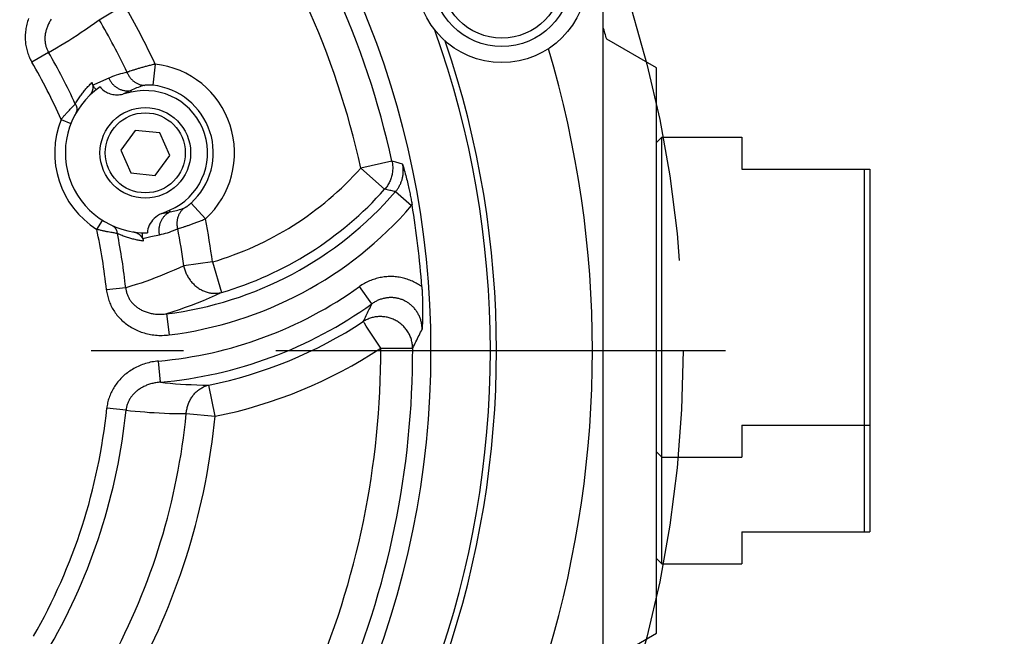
# Model space of a CAD drawing. Header units: millimetres. Extents: x 0 to 420, y 0 to 297.
# Tile 57 of 69: x 328 to 347, y 193 to 205. Entities that reach past the tile are written whole.
import ezdxf

# ---------------------------------------------------------------- set-up
doc = ezdxf.new("R2010")
doc.units = ezdxf.units.MM
doc.header["$LTSCALE"] = 23.1
doc.linetypes.add('CENTER', pattern=[0.6, 0.375, -0.075, 0.075, -0.075])
doc.layers.get('0').update_dxf_attribs({"linetype": 'CONTINUOUS'})
for name, color, linetype in [('AXIS', 7, 'CONTINUOUS'), ('COMPONENTS', 7, 'CONTINUOUS'), ('DIMENSION', 7, 'CONTINUOUS')]:
    doc.layers.add(name, color=color, linetype=linetype)
doc.styles.get("Standard").update_dxf_attribs({"font": 'arial.ttf'})
doc.styles.add('TEXTSTYLE_4', font='gdt')
doc.dimstyles.new('DIMSTYLE_13', dxfattribs={"dimtxt": 3, "dimasz": 4, "dimexe": 0.18, "dimexo": 0.0625, "dimgap": 0.09, "dimtad": 1, "dimdec": 1, "dimlfac": 5, "dimdsep": 46, "dimtxsty": 'STANDARD', "dimblk": '_FILLED', "dimblk1": '_FILLED', "dimblk2": '_FILLED', "dimcen": 0.09, "dimadec": 0, "dimazin": 0, "dimtp": 0.5, "dimtm": 0.5, "dimtfac": 1, "dimtdec": 1, "dimtofl": 0, "dimtmove": 0, "dimatfit": 3, "dimldrblk": '_FILLED', "dimfxl": 1, "dimtolj": 1, "dimarcsym": 0})
doc.dimstyles.new('DIMSTYLE_5', dxfattribs={"dimtxt": 3, "dimasz": 4, "dimexe": 0.18, "dimexo": 0.0625, "dimgap": 0.09, "dimtad": 1, "dimtih": 1, "dimtoh": 1, "dimdec": 3, "dimlfac": 5, "dimdsep": 46, "dimtxsty": 'STANDARD', "dimblk": '_FILLED', "dimblk1": '_FILLED', "dimblk2": '_FILLED', "dimcen": 0.09, "dimadec": 0, "dimazin": 0, "dimtp": 0.2, "dimtm": 0.2, "dimtfac": 1, "dimtdec": 3, "dimtofl": 0, "dimtmove": 0, "dimatfit": 3, "dimldrblk": '_FILLED', "dimfxl": 1, "dimtolj": 1, "dimarcsym": 0})

# ---------------------------------------------------------------- blocks, each defined once
blk = doc.blocks.new('_FILLED')
at = {"color": 0, "linetype": 'BYBLOCK'}
blk.add_solid([(0, 0), (-1, 0.1625), (-1, -0.1625)], dxfattribs=at)
blk = doc.blocks.new('*D3')
at = {"layer": 'DIMENSION', "color": 2, "linetype": 'CONTINUOUS'}
for p, q in [((287.147, 213.377), (270.155, 213.377)), ((299.621, 207.701), (287.147, 213.377)), ((287.147, 213.377), (287.147, 213.377))]:
    blk.add_line(p, q, dxfattribs=at)
at = {"layer": 'DIMENSION', "color": 2, "linetype": 'CONTINUOUS', "xscale": 4, "yscale": 4, "zscale": 4, "rotation": 335.5301621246}
blk.add_blockref('_FILLED', (299.621, 207.701), dxfattribs=at)
at = {"layer": 'DIMENSION', "color": 2, "linetype": 'CONTINUOUS', "insert": (284.147, 217.127), "char_height": 3, "width": 10.99257, "attachment_point": 3, "line_spacing_factor": 0.9, "style": 'TEXTSTYLE_4'}
blk.add_mtext('{\\Fgdt;n}\\Farial.ttf;215', dxfattribs=at)
blk = doc.blocks.new('*D22')
at = {"color": 2, "linetype": 'CONTINUOUS'}
for p, q in [((328.98, 241.494), (364.19, 241.494)), ((362.19, 241.494), (362.19, 209.645)), ((362.19, 177.795), (362.19, 209.645)), ((332.99, 177.795), (364.19, 177.795))]:
    blk.add_line(p, q, dxfattribs=at)
at = {"color": 2, "linetype": 'CONTINUOUS', "xscale": 4, "yscale": 4, "zscale": 4}
for p, rotation in [((362.19, 241.494), 90), ((362.19, 177.795), 270)]:
    blk.add_blockref('_FILLED', p, dxfattribs=dict(at, rotation=rotation))
at = {"color": 2, "linetype": 'CONTINUOUS', "insert": (358.44, 209.645), "char_height": 3, "width": 13.27138, "attachment_point": 2, "rotation": 90, "line_spacing_factor": 0.9}
blk.add_mtext('(318.5)', dxfattribs=at)

msp = doc.modelspace()

# ---------------------------------------------------------------- linework, layer by layer
at = {"layer": 'AXIS', "color": 7, "linetype": 'CONTINUOUS'}
for p, q in [((340.19013, 204.09505), (339.25819, 204.63311)), ((340.19013, 193.49505), (340.19013, 204.09505)), ((339.25819, 192.957), (340.19013, 193.49505))]:
    msp.add_line(p, q, dxfattribs=at)
at = {"layer": 'AXIS', "color": 2, "linetype": 'CENTER'}
msp.add_line((319.19013, 198.79505), (341.48877, 198.79505), dxfattribs=at)
msp.add_circle((319.19013, 198.79505), 21.5, dxfattribs=at)
at = {"layer": 'AXIS', "color": 7, "linetype": 'CONTINUOUS'}
msp.add_arc((319.19013, 198.79505), 20.9, 16.220385, 16.874343, dxfattribs=at)
at = {"layer": 'COMPONENTS', "color": 7, "linetype": 'CONTINUOUS'}
for p, q in [((339.19013, 181.97335), (339.19013, 215.61676)), ((330.34018, 203.64083), (330.18214, 203.60435)), ((330.41494, 202.92521), (330.14346, 202.55154)), ((330.87429, 202.87693), (330.41494, 202.92521)), ((331.06216, 202.45498), (330.87429, 202.87693)), ((340.19013, 202.69505), (340.29013, 202.79505)), ((340.29013, 202.79505), (341.79013, 202.79505)), ((340.29013, 194.79505), (340.29013, 202.79505)), ((341.79013, 202.79505), (341.79013, 202.19505)), ((330.14346, 202.55154), (330.33132, 202.12959)), ((330.79067, 202.08131), (331.06216, 202.45498)), ((330.33132, 202.12959), (330.79067, 202.08131)), ((341.79013, 202.19505), (344.19013, 202.19505)), ((344.09013, 195.39505), (344.09013, 202.19505)), ((344.19013, 202.19505), (344.19013, 195.39505)), ((330.90968, 201.36519), (331.05898, 201.42857)), ((341.79013, 197.39505), (344.19013, 197.39505)), ((341.79013, 197.39505), (341.79013, 196.79505)), ((340.19013, 196.89505), (340.29013, 196.79505)), ((340.29013, 196.79505), (341.79013, 196.79505)), ((341.79013, 195.39505), (344.19013, 195.39505)), ((341.79013, 195.39505), (341.79013, 194.79505)), ((340.19013, 194.89505), (340.29013, 194.79505)), ((340.29013, 194.79505), (341.79013, 194.79505))]:
    msp.add_line(p, q, dxfattribs=at)
at = {"layer": 'COMPONENTS', "color": 9, "linetype": 'CONTINUOUS'}
for p, q in [((329.73779, 204.99991), (330.20649, 205.27563)), ((328.78736, 204.38737), (328.47413, 204.20485)), ((330.78754, 204.16705), (330.74356, 203.771)), ((329.91627, 203.90339), (329.64864, 203.78502)), ((330.3135, 204.03178), (330.29351, 204.02484)), ((330.33539, 204.03919), (330.3135, 204.03178)), ((329.64864, 203.78502), (329.62269, 203.77354)), ((330.33321, 203.67101), (330.18214, 203.60435)), ((330.33321, 203.67101), (330.34018, 203.64083)), ((329.21069, 203.33867), (329.22573, 203.35424)), ((329.22573, 203.35424), (329.23981, 203.36866)), ((329.23981, 203.36866), (329.25285, 203.38192)), ((329.25285, 203.38192), (329.26481, 203.39399)), ((329.26481, 203.39399), (329.28971, 203.41883)), ((329.14202, 203.26566), (329.16033, 203.28546)), ((329.16033, 203.28546), (329.17792, 203.30425)), ((329.17792, 203.30425), (329.19473, 203.322)), ((329.19473, 203.322), (329.21069, 203.33867)), ((329.02232, 203.12941), (329.20826, 203.05575)), ((335.22957, 202.34675), (334.64599, 202.21752)), ((335.30004, 202.32729), (335.22957, 202.34675)), ((335.36558, 202.30932), (335.30004, 202.32729)), ((335.42839, 202.29221), (335.36558, 202.30932)), ((334.64599, 202.21752), (335.09211, 201.81973)), ((335.29618, 201.77538), (335.27502, 201.77995)), ((335.29618, 201.77538), (335.59758, 201.51473)), ((331.73021, 201.26581), (331.46184, 201.56037)), ((335.59758, 201.51473), (335.60707, 201.52587)), ((330.90968, 201.36519), (331.07109, 201.40006)), ((331.07109, 201.40006), (331.05898, 201.42857)), ((329.69221, 201.0677), (329.79934, 201.23659)), ((329.93305, 201.01543), (329.90838, 201.0201)), ((329.95643, 201.01113), (329.93305, 201.01543)), ((329.97845, 201.00721), (329.95643, 201.01113)), ((329.99904, 201.00364), (329.97845, 201.00721)), ((330.01816, 201.00041), (329.99904, 201.00364)), ((330.03572, 200.99751), (330.01816, 201.00041)), ((330.05905, 200.99378), (330.03572, 200.99751)), ((330.07865, 200.99073), (330.05905, 200.99378)), ((330.70915, 200.93231), (330.87037, 200.96699)), ((331.26719, 201.09661), (331.28925, 201.10348)), ((331.28925, 201.10348), (331.31305, 201.11107)), ((330.55596, 200.89935), (330.70915, 200.93231)), ((331.86278, 200.45701), (331.32361, 200.3863)), ((331.86278, 200.45701), (332.03107, 199.88347)), ((330.23507, 199.97409), (329.87459, 199.93561)), ((334.85046, 199.67029), (334.6186, 199.99436)), ((331.0009, 199.4848), (331.04941, 199.08929)), ((334.72189, 199.29425), (334.71754, 199.30088)), ((334.74705, 199.25598), (334.72189, 199.29425)), ((334.90916, 199.00959), (334.74705, 199.25598)), ((334.93502, 198.97029), (334.90916, 199.00959)), ((335.02032, 198.84063), (334.93502, 198.97029)), ((335.02032, 198.84063), (335.61803, 198.84235)), ((330.88534, 198.20187), (330.85019, 198.59879)), ((331.91174, 197.5627), (331.79407, 198.14872)), ((330.24153, 197.67822), (329.88085, 197.71467)), ((331.37049, 197.61513), (331.91174, 197.5627))]:
    msp.add_line(p, q, dxfattribs=at)
for points in [[(328.41331, 205.02311), (328.40377, 204.99608), (328.39501, 204.96899), (328.38703, 204.94185), (328.37983, 204.91464), (328.37341, 204.88743), (328.36776, 204.86022), (328.36288, 204.83301), (328.35877, 204.80585), (328.35542, 204.77875), (328.35283, 204.75172), (328.35099, 204.7248), (328.34989, 204.698), (328.34954, 204.67133), (328.34991, 204.6448), (328.35101, 204.61844), (328.35283, 204.59222), (328.35535, 204.56618), (328.35859, 204.5403), (328.36253, 204.51458), (328.36717, 204.48907), (328.37251, 204.46375), (328.37854, 204.43863), (328.38524, 204.41379), (328.39261, 204.38921), (328.40066, 204.36491), (328.40933, 204.34094), (328.41864, 204.31731), (328.42858, 204.29402), (328.43911, 204.27112), (328.4502, 204.24864), (328.46188, 204.22655), (328.47413, 204.20485)], [(328.83663, 205.00777), (328.826, 204.99133), (328.81586, 204.97477), (328.80622, 204.9581), (328.79709, 204.94135), (328.78847, 204.92451), (328.78036, 204.90762), (328.77276, 204.89067), (328.76566, 204.87369), (328.75909, 204.85668), (328.75302, 204.83966), (328.74746, 204.82265), (328.74241, 204.80564), (328.73787, 204.78866), (328.73383, 204.77171), (328.7303, 204.75481), (328.72726, 204.73797), (328.72473, 204.72121), (328.72269, 204.70453), (328.72115, 204.68795), (328.72009, 204.67148), (328.71952, 204.65511), (328.71943, 204.63887), (328.71981, 204.62275), (328.72066, 204.60675), (328.72198, 204.59087), (328.72377, 204.57512), (328.72603, 204.55952), (328.72874, 204.54405), (328.73192, 204.52874), (328.73555, 204.51361), (328.73962, 204.49867), (328.74414, 204.48392), (328.74909, 204.46939), (328.75446, 204.45509), (328.76025, 204.44103), (328.76644, 204.42722), (328.77303, 204.41367), (328.78001, 204.40038), (328.78736, 204.38737)], [(328.78736, 204.38737), (328.86349, 204.43053), (328.93963, 204.47465), (329.01578, 204.51975), (329.09154, 204.56558), (329.16728, 204.61243), (329.24418, 204.6611), (329.32238, 204.71165), (329.40173, 204.76407), (329.48289, 204.81902), (329.56608, 204.87672), (329.65106, 204.93701), (329.73779, 204.99991)], [(330.78754, 204.16705), (330.76863, 204.1625), (330.74978, 204.15789), (330.73101, 204.15323), (330.71233, 204.14854), (330.69376, 204.14381), (330.67533, 204.13905), (330.65703, 204.13426), (330.6389, 204.12946), (330.62096, 204.12465), (330.60321, 204.11982), (330.58568, 204.115), (330.56839, 204.11019), (330.55135, 204.10539), (330.53457, 204.10062), (330.51808, 204.09586), (330.50188, 204.09114), (330.48599, 204.08646), (330.47043, 204.08182), (330.4552, 204.07723), (330.44032, 204.0727), (330.4258, 204.06823), (330.41166, 204.06383), (330.3979, 204.0595), (330.38455, 204.05526), (330.37161, 204.0511), (330.3591, 204.04703), (330.33539, 204.03919)], [(330.25951, 204.01253), (330.21743, 204.00339), (330.17634, 203.99345), (330.13627, 203.98272), (330.09721, 203.97117), (330.05914, 203.95886), (330.02202, 203.9459), (329.98583, 203.93235), (329.95058, 203.91818), (329.91627, 203.90339)], [(329.91627, 203.90339), (329.92281, 203.89006), (329.9298, 203.87696), (329.93721, 203.86411), (329.94505, 203.85153), (329.9533, 203.83924), (329.96195, 203.82725), (329.97099, 203.81558), (329.98041, 203.80425), (329.99019, 203.79327), (330.00032, 203.78265), (330.01078, 203.77242), (330.02156, 203.76258), (330.03265, 203.75315), (330.04404, 203.74415), (330.05569, 203.73558), (330.06761, 203.72745), (330.07977, 203.71978), (330.09215, 203.71258), (330.10474, 203.70586), (330.11753, 203.69963), (330.13048, 203.69389), (330.1436, 203.68865), (330.15685, 203.68393), (330.17022, 203.67973), (330.1837, 203.67604), (330.19725, 203.67289), (330.21087, 203.67027), (330.22453, 203.66818), (330.23822, 203.66664), (330.25192, 203.66563), (330.26561, 203.66517), (330.27926, 203.66526), (330.29287, 203.66588), (330.30641, 203.66705), (330.31986, 203.66876), (330.33321, 203.67101)], [(330.29351, 204.02484), (330.28425, 204.02156), (330.2755, 204.01842), (330.26725, 204.0154), (330.25951, 204.01253)], [(330.25952, 204.01253), (330.2656, 203.99864), (330.27215, 203.98499), (330.27915, 203.97161), (330.28661, 203.95851), (330.2945, 203.94571), (330.30282, 203.93324), (330.31155, 203.9211), (330.32068, 203.90933), (330.3302, 203.89793), (330.34009, 203.88691), (330.35034, 203.87631), (330.36094, 203.86613), (330.37187, 203.85639), (330.38311, 203.84709), (330.39464, 203.83827), (330.40646, 203.82992), (330.41854, 203.82206), (330.43087, 203.8147), (330.44342, 203.80785), (330.45618, 203.80153), (330.46913, 203.79574), (330.48226, 203.79048), (330.49554, 203.78578), (330.50895, 203.78163), (330.52247, 203.77803), (330.53609, 203.77501), (330.54979, 203.77255), (330.56354, 203.77067), (330.57732, 203.76936), (330.59112, 203.76864)], [(329.39714, 203.58717), (329.40974, 203.60433), (329.42249, 203.62124), (329.43535, 203.63787), (329.44834, 203.65423), (329.46143, 203.67031), (329.47457, 203.68606), (329.48769, 203.70141), (329.50084, 203.71642)], [(329.50084, 203.71642), (329.51418, 203.73127), (329.52764, 203.74593), (329.54128, 203.76044), (329.55537, 203.77503), (329.56999, 203.78981), (329.58505, 203.80468), (329.60056, 203.81964)], [(330.59112, 203.76864), (330.55909, 203.76006), (330.52792, 203.7508), (330.49761, 203.74093), (330.46817, 203.73048), (330.43959, 203.7195), (330.41181, 203.70802), (330.38482, 203.69609), (330.35862, 203.68374), (330.33321, 203.67101)], [(330.74356, 203.771), (330.73794, 203.7716), (330.73235, 203.77216), (330.7268, 203.77267), (330.72128, 203.77314), (330.7158, 203.77356), (330.71037, 203.77393), (330.70499, 203.77426), (330.69966, 203.77455), (330.6944, 203.77479), (330.68921, 203.77499), (330.68409, 203.77514), (330.67905, 203.77526), (330.67409, 203.77533), (330.66922, 203.77537), (330.66444, 203.77536), (330.65976, 203.77532), (330.65517, 203.77524), (330.65068, 203.77513), (330.6463, 203.77498), (330.64203, 203.7748), (330.63787, 203.77459), (330.63383, 203.77435), (330.62991, 203.77408), (330.62611, 203.77379), (330.62244, 203.77347), (330.61889, 203.77312), (330.61548, 203.77275), (330.6122, 203.77236), (330.60906, 203.77195), (330.60606, 203.77152), (330.6032, 203.77107), (330.60049, 203.77061), (330.59792, 203.77014), (330.59551, 203.76965), (330.59324, 203.76915), (330.59112, 203.76864)], [(329.28971, 203.41883), (329.3015, 203.43952), (329.31327, 203.45963), (329.32503, 203.47916), (329.33673, 203.49799), (329.34843, 203.51623), (329.3603, 203.53423), (329.37241, 203.55212), (329.3847, 203.56977), (329.39714, 203.58717)], [(329.28971, 203.41883), (329.29387, 203.41186), (329.29772, 203.40477), (329.30127, 203.39757), (329.3045, 203.39027), (329.30742, 203.38289), (329.31001, 203.37544), (329.31227, 203.36793), (329.3142, 203.36038), (329.31579, 203.3528), (329.31704, 203.3452), (329.31795, 203.3376), (329.31851, 203.33001), (329.31874, 203.32244), (329.31861, 203.31491), (329.31815, 203.30743), (329.31733, 203.30001), (329.31618, 203.29268), (329.31469, 203.28543), (329.31286, 203.27828), (329.31069, 203.27125), (329.30819, 203.26435), (329.30537, 203.25759), (329.30223, 203.25098), (329.29877, 203.24454)], [(329.02232, 203.12941), (329.03262, 203.14167), (329.04292, 203.15379), (329.05319, 203.16577), (329.06342, 203.17762), (329.07359, 203.18931), (329.08369, 203.20083), (329.0937, 203.21215), (329.10361, 203.22329), (329.11341, 203.23421), (329.12309, 203.24492), (329.13263, 203.2554), (329.14202, 203.26566)], [(335.22957, 202.34675), (335.23367, 202.32617), (335.23703, 202.30554), (335.23968, 202.28483), (335.24161, 202.26401), (335.24281, 202.2431), (335.24329, 202.22218), (335.24304, 202.20126), (335.24206, 202.18034), (335.24036, 202.15947), (335.23793, 202.13869), (335.23478, 202.11798), (335.23091, 202.0974), (335.22634, 202.07698), (335.22105, 202.05672), (335.21507, 202.03665), (335.20839, 202.01681), (335.20103, 201.99721), (335.19299, 201.97788), (335.18429, 201.95884), (335.17493, 201.94012), (335.16492, 201.92173), (335.15429, 201.9037), (335.14303, 201.88606), (335.13117, 201.86882), (335.11872, 201.852), (335.1057, 201.83563), (335.09211, 201.81973)], [(335.29618, 201.77538), (335.30622, 201.78724), (335.31587, 201.79926), (335.32513, 201.81143), (335.33398, 201.82368), (335.34244, 201.83604), (335.3506, 201.84863), (335.35848, 201.8615), (335.36604, 201.87458), (335.37327, 201.88784), (335.38016, 201.90129), (335.3867, 201.9149), (335.39289, 201.92867), (335.39873, 201.94259), (335.40422, 201.95665), (335.40933, 201.97083), (335.41408, 201.98511), (335.41847, 201.9995), (335.42248, 202.014), (335.42613, 202.0286), (335.42941, 202.0433), (335.43234, 202.05818), (335.4349, 202.07326), (335.43709, 202.08851), (335.4389, 202.10391), (335.44031, 202.11949), (335.44131, 202.13522), (335.4419, 202.15098), (335.44207, 202.16676), (335.44182, 202.18257), (335.44115, 202.19836), (335.44006, 202.21412), (335.43856, 202.22984), (335.43664, 202.24553), (335.4343, 202.26115), (335.43155, 202.27672), (335.42839, 202.29221)], [(335.18739, 201.79895), (335.1168, 201.81432), (335.09211, 201.81973)], [(335.27502, 201.77995), (335.20973, 201.79409), (335.18739, 201.79895)], [(331.33712, 201.47268), (331.33914, 201.47351), (331.34126, 201.47444), (331.34351, 201.47546), (331.34586, 201.47658), (331.34833, 201.47781), (331.3509, 201.47913), (331.35358, 201.48054), (331.35637, 201.48206), (331.35925, 201.48367), (331.36222, 201.48537), (331.3653, 201.48718), (331.36846, 201.48907), (331.3717, 201.49107), (331.37504, 201.49316), (331.37845, 201.49534), (331.38193, 201.49761), (331.3855, 201.49997), (331.38912, 201.50243), (331.39282, 201.50497), (331.39658, 201.50761), (331.40039, 201.51033), (331.40426, 201.51314), (331.40818, 201.51603), (331.41215, 201.519), (331.41616, 201.52206), (331.42021, 201.52519), (331.42429, 201.5284), (331.42841, 201.53169), (331.43255, 201.53505), (331.4367, 201.53848), (331.44088, 201.54198), (331.44507, 201.54554), (331.44926, 201.54916), (331.45345, 201.55284), (331.45765, 201.55657), (331.46184, 201.56037)], [(330.87037, 200.96699), (330.86782, 200.98162), (330.86577, 200.99632), (330.86422, 201.01108), (330.86317, 201.02586), (330.86262, 201.04066), (330.86257, 201.05544), (330.86303, 201.07019), (330.86398, 201.0849), (330.86544, 201.09953), (330.86739, 201.11407), (330.86984, 201.1285), (330.87278, 201.1428), (330.87621, 201.15694), (330.88013, 201.17092), (330.88452, 201.18471), (330.88938, 201.19828), (330.89471, 201.21163), (330.9005, 201.22474), (330.90674, 201.23758), (330.91341, 201.25014), (330.92053, 201.26239), (330.92806, 201.27434), (330.936, 201.28595), (330.94435, 201.29721), (330.95308, 201.30811), (330.9622, 201.31863), (330.97167, 201.32875), (330.9815, 201.33847), (330.99167, 201.34777), (331.00216, 201.35663), (331.01296, 201.36505), (331.02406, 201.37301), (331.03544, 201.3805), (331.04708, 201.38751), (331.05896, 201.39404), (331.07108, 201.40006)], [(331.07109, 201.40006), (331.0993, 201.40473), (331.12788, 201.41017), (331.15682, 201.41641), (331.18608, 201.42347), (331.21566, 201.4314), (331.24557, 201.44025), (331.27581, 201.45006), (331.30634, 201.46086), (331.33712, 201.47268)], [(331.21221, 201.08045), (331.20896, 201.09526), (331.20624, 201.11015), (331.20404, 201.1251), (331.20237, 201.14008), (331.20123, 201.15507), (331.20063, 201.17005), (331.20056, 201.185), (331.20103, 201.19989), (331.20203, 201.21471), (331.20356, 201.22944), (331.20562, 201.24404), (331.20821, 201.25851), (331.21132, 201.27281), (331.21495, 201.28694), (331.2191, 201.30086), (331.22375, 201.31456), (331.2289, 201.32802), (331.23455, 201.34122), (331.24068, 201.35413), (331.24729, 201.36675), (331.25436, 201.37905), (331.26189, 201.39102), (331.26987, 201.40263), (331.27828, 201.41387), (331.28711, 201.42472), (331.29635, 201.43518), (331.30599, 201.44521), (331.316, 201.45482), (331.32639, 201.46398), (331.33712, 201.47268)], [(330.07865, 200.99073), (330.07791, 200.99881), (330.07686, 201.00681), (330.0755, 201.01472), (330.07383, 201.02253), (330.07185, 201.03021), (330.06957, 201.03776), (330.06698, 201.04516), (330.0641, 201.05241), (330.06093, 201.05947), (330.05748, 201.06636), (330.05375, 201.07304), (330.04974, 201.07952), (330.04547, 201.08577), (330.04095, 201.09179), (330.03617, 201.09757), (330.03116, 201.10309), (330.02591, 201.10835), (330.02044, 201.11333), (330.01476, 201.11804), (330.00888, 201.12245), (330.0028, 201.12657), (329.99655, 201.13038), (329.99012, 201.13388), (329.98353, 201.13706)], [(331.31305, 201.11107), (331.32556, 201.11514), (331.33847, 201.11938), (331.35177, 201.12379), (331.36544, 201.12837), (331.37947, 201.13312), (331.39384, 201.13804), (331.40854, 201.14312), (331.42356, 201.14836), (331.43888, 201.15376), (331.45449, 201.15931), (331.47036, 201.16501), (331.4865, 201.17086), (331.50288, 201.17685), (331.51949, 201.18299), (331.5363, 201.18926), (331.55332, 201.19566), (331.57051, 201.20219), (331.58785, 201.20884), (331.60534, 201.21562), (331.62296, 201.2225), (331.64067, 201.22948), (331.65847, 201.23657), (331.67634, 201.24375), (331.69427, 201.25102), (331.71223, 201.25837), (331.73021, 201.26581)], [(329.90838, 201.0201), (329.8825, 201.02516), (329.86914, 201.02783), (329.85551, 201.03061), (329.84163, 201.03349), (329.82751, 201.03646), (329.81316, 201.03954), (329.7986, 201.04272), (329.78384, 201.046), (329.7689, 201.04938), (329.7538, 201.05285), (329.73857, 201.05643), (329.72321, 201.06009), (329.70775, 201.06384), (329.69221, 201.0677)], [(330.56572, 200.84918), (330.54628, 200.85187), (330.52688, 200.85478), (330.50753, 200.85792), (330.48829, 200.86127), (330.4691, 200.86484), (330.44976, 200.86868), (330.43019, 200.87281), (330.41047, 200.87721), (330.39067, 200.88188), (330.37079, 200.88682), (330.35083, 200.89204), (330.33087, 200.89753), (330.31091, 200.90328), (330.29094, 200.90929), (330.27097, 200.91559), (330.25109, 200.92212), (330.23121, 200.92892), (330.21103, 200.93613), (330.19059, 200.9437), (330.16985, 200.95168), (330.14834, 200.96036), (330.12589, 200.96981), (330.10266, 200.97993), (330.07865, 200.99073)], [(330.87037, 200.96699), (330.90704, 200.97526), (330.94406, 200.98456), (330.98141, 200.99491), (331.01911, 201.00627), (331.05714, 201.0187), (331.09547, 201.0323), (331.13409, 201.04714), (331.173, 201.06319), (331.21221, 201.08045)], [(331.21221, 201.08045), (331.22015, 201.08267), (331.22859, 201.08508), (331.23753, 201.08768), (331.24695, 201.09047), (331.26719, 201.09661)], [(331.32361, 200.3863), (331.23234, 200.34309), (331.142, 200.30193), (331.0526, 200.26278), (330.96469, 200.2258), (330.87774, 200.19074), (330.79023, 200.15692), (330.70219, 200.12426), (330.6136, 200.0928), (330.52275, 200.0621), (330.4291, 200.03202), (330.3332, 200.00268), (330.23507, 199.9741)], [(331.32361, 200.3863), (331.32764, 200.36716), (331.33223, 200.34814), (331.33739, 200.32926), (331.34311, 200.31049), (331.34941, 200.29188), (331.35625, 200.27345), (331.36363, 200.25522), (331.37156, 200.2372), (331.38001, 200.21942), (331.38899, 200.2019), (331.39847, 200.18465), (331.40846, 200.16769), (331.41893, 200.15105), (331.42988, 200.13474), (331.4413, 200.11877), (331.45317, 200.10316), (331.46548, 200.08794), (331.47822, 200.07312), (331.49137, 200.0587), (331.50493, 200.04472), (331.51887, 200.03118), (331.53317, 200.0181), (331.54784, 200.0055), (331.56284, 199.99337), (331.57817, 199.98175), (331.5938, 199.97064), (331.60972, 199.96005), (331.62592, 199.95), (331.64237, 199.9405), (331.65906, 199.93154), (331.67596, 199.92316), (331.69307, 199.91535), (331.71036, 199.90812), (331.72781, 199.90149), (331.74541, 199.89545), (331.76314, 199.89002), (331.78097, 199.8852), (331.7989, 199.88099), (331.81688, 199.8774), (331.83492, 199.87444), (331.85299, 199.87211), (331.87107, 199.8704), (331.88915, 199.86933), (331.90719, 199.86889), (331.92518, 199.86908), (331.94311, 199.8699), (331.96095, 199.87136), (331.97869, 199.87345), (331.9963, 199.87616), (332.01376, 199.87951), (332.03107, 199.88347)], [(335.78958, 199.99157), (335.76873, 200.00653), (335.74751, 200.02092), (335.72592, 200.03476), (335.70394, 200.04805), (335.68158, 200.06078), (335.65892, 200.07292), (335.63595, 200.08446), (335.61267, 200.0954), (335.58913, 200.10571), (335.56533, 200.11541), (335.54129, 200.12448), (335.51702, 200.13292), (335.49255, 200.14073), (335.46785, 200.14789), (335.44298, 200.15441), (335.41793, 200.16029), (335.3927, 200.16551), (335.36734, 200.17007), (335.34185, 200.17397), (335.31622, 200.17722), (335.29052, 200.17979), (335.26475, 200.18169), (335.23889, 200.18291), (335.21302, 200.18347), (335.18712, 200.18334), (335.16121, 200.18255), (335.13531, 200.18107), (335.10944, 200.17892), (335.08359, 200.17609), (335.05781, 200.17259), (335.03209, 200.16841), (335.00643, 200.16355), (334.98089, 200.15802), (334.95546, 200.15182), (334.93014, 200.14494), (334.90502, 200.1374), (334.88008, 200.1292), (334.85532, 200.12035), (334.83083, 200.11086), (334.80667, 200.10078), (334.78276, 200.09008), (334.75897, 200.07865), (334.73524, 200.06649), (334.71162, 200.05361), (334.68815, 200.03996), (334.66482, 200.02553), (334.64164, 200.01033), (334.6186, 199.99436)], [(329.87459, 199.93561), (329.87763, 199.91038), (329.8814, 199.88519), (329.88589, 199.86006), (329.8911, 199.83495), (329.89705, 199.80989), (329.90372, 199.78496), (329.91112, 199.76017), (329.91926, 199.73552), (329.92811, 199.71108), (329.93768, 199.68686), (329.94797, 199.66286), (329.95895, 199.63915), (329.97063, 199.61574), (329.98299, 199.59263), (329.99601, 199.56987), (330.0097, 199.54746), (330.02405, 199.5254), (330.03907, 199.5037), (330.05475, 199.48236), (330.07109, 199.46138), (330.0881, 199.4408), (330.10577, 199.4206), (330.12411, 199.40079), (330.14309, 199.38142), (330.16271, 199.36249), (330.18299, 199.344), (330.20387, 199.32601), (330.22537, 199.30852), (330.24748, 199.29152), (330.27018, 199.27508), (330.29345, 199.25919), (330.31731, 199.24385), (330.34172, 199.22911), (330.36668, 199.21496), (330.39218, 199.20141), (330.4182, 199.18851), (330.44473, 199.17625), (330.47177, 199.16465), (330.49926, 199.15374), (330.5272, 199.14352), (330.5556, 199.13401), (330.58439, 199.12524), (330.61358, 199.11721), (330.64315, 199.10993), (330.67305, 199.10343), (330.70327, 199.09771), (330.73382, 199.09278), (330.76462, 199.08867), (330.79567, 199.08537), (330.82696, 199.08289), (330.85842, 199.08125), (330.89004, 199.08046), (330.92181, 199.08051), (330.95365, 199.08141), (330.98551, 199.08318), (331.01743, 199.0858), (331.04941, 199.08929)], [(330.23507, 199.9741), (330.23661, 199.95887), (330.23863, 199.94368), (330.24113, 199.92853), (330.24412, 199.91341), (330.2476, 199.89836), (330.25157, 199.88339), (330.25602, 199.86852), (330.26097, 199.85375), (330.2664, 199.83912), (330.27232, 199.82464), (330.27871, 199.81031), (330.28558, 199.79616), (330.29291, 199.78221), (330.3007, 199.76846), (330.30895, 199.75493), (330.31764, 199.74162), (330.32678, 199.72855), (330.33637, 199.71569), (330.34641, 199.70307), (330.3569, 199.69069), (330.36783, 199.67855), (330.37922, 199.66666), (330.39105, 199.65502), (330.40333, 199.64366), (330.41604, 199.63257), (330.42918, 199.62178), (330.44275, 199.61128), (330.45673, 199.6011), (330.47113, 199.59125), (330.48593, 199.58173), (330.50112, 199.57256), (330.51671, 199.56374), (330.53267, 199.55528), (330.54902, 199.5472), (330.56574, 199.5395), (330.58281, 199.53219), (330.60023, 199.52529), (330.618, 199.5188), (330.63609, 199.51273), (330.65449, 199.50709), (330.6732, 199.5019), (330.6922, 199.49715), (330.71147, 199.49287), (330.731, 199.48905), (330.75077, 199.48571), (330.77077, 199.48285), (330.791, 199.48048), (330.81141, 199.4786), (330.83201, 199.47723), (330.85277, 199.47636), (330.87367, 199.47601), (330.8947, 199.47617), (330.91583, 199.47685), (330.93703, 199.47805), (330.95828, 199.47978), (330.97958, 199.48202), (331.0009, 199.4848)], [(332.03107, 199.88347), (331.91452, 199.82878), (331.79919, 199.77722), (331.68522, 199.7287), (331.57393, 199.68357), (331.46424, 199.64122), (331.35248, 199.6002), (331.23738, 199.56017), (331.12019, 199.52168), (331.0009, 199.4848)], [(334.6918, 199.33997), (334.70589, 199.36828), (334.71974, 199.3963), (334.73336, 199.42404), (334.74671, 199.4514), (334.75985, 199.47849), (334.77288, 199.50554), (334.7858, 199.53253), (334.79862, 199.55948), (334.81149, 199.58671), (334.82444, 199.6143), (334.83743, 199.64216), (334.85046, 199.67029)], [(335.7958, 199.1987), (335.79528, 199.21635), (335.79428, 199.23395), (335.79278, 199.25148), (335.7908, 199.26894), (335.78833, 199.2863), (335.78538, 199.30355), (335.78195, 199.32068), (335.77805, 199.33767), (335.77368, 199.35451), (335.76885, 199.3712), (335.76355, 199.38771), (335.75779, 199.40405), (335.75158, 199.42021), (335.74492, 199.43616), (335.73781, 199.45189), (335.73026, 199.4674), (335.72228, 199.48267), (335.71388, 199.49768), (335.70507, 199.51242), (335.69585, 199.52687), (335.68625, 199.54101), (335.67627, 199.55483), (335.66591, 199.56832), (335.65521, 199.58147), (335.64416, 199.59427), (335.63279, 199.60671), (335.62116, 199.61872), (335.60931, 199.63027), (335.59724, 199.6414), (335.58493, 199.65211), (335.57243, 199.6624), (335.55971, 199.67227), (335.54672, 199.6818), (335.53343, 199.69099), (335.51988, 199.69981), (335.50607, 199.70825), (335.49203, 199.7163), (335.47775, 199.72397), (335.46327, 199.73122), (335.4486, 199.73807), (335.43374, 199.7445), (335.4187, 199.75051), (335.40351, 199.7561), (335.38817, 199.76126), (335.37268, 199.76599), (335.35705, 199.77028), (335.3413, 199.77414), (335.32543, 199.77756), (335.30945, 199.78055), (335.29338, 199.78308), (335.27722, 199.78517), (335.26099, 199.78681), (335.2447, 199.788), (335.22836, 199.78874), (335.212, 199.78902), (335.19561, 199.78884), (335.17922, 199.78822), (335.16282, 199.78713), (335.14644, 199.78559), (335.13008, 199.7836), (335.11375, 199.78115), (335.09745, 199.77825), (335.08121, 199.77489), (335.06504, 199.77107), (335.04894, 199.76681), (335.03293, 199.7621), (335.01702, 199.75694), (335.00123, 199.75133), (334.98561, 199.7453), (334.97021, 199.73887), (334.955, 199.73203), (334.93984, 199.72471), (334.92473, 199.71691), (334.90971, 199.70862), (334.89476, 199.69982), (334.87988, 199.6905), (334.86511, 199.68066), (334.85046, 199.67029)], [(335.61803, 198.84235), (335.61734, 198.86247), (335.61597, 198.88251), (335.61392, 198.90248), (335.61119, 198.9224), (335.60777, 198.94226), (335.60368, 198.96198), (335.59893, 198.98155), (335.5935, 199.00098), (335.58741, 199.02022), (335.58068, 199.03924), (335.5733, 199.05804), (335.56528, 199.0766), (335.55664, 199.09488), (335.54738, 199.11286), (335.53752, 199.13054), (335.52706, 199.14788), (335.51602, 199.16487), (335.5044, 199.18149), (335.49224, 199.19772), (335.47953, 199.21353), (335.46629, 199.22891), (335.45254, 199.24386), (335.4383, 199.25833), (335.42357, 199.27233), (335.40838, 199.28583), (335.39274, 199.29881), (335.37668, 199.31128), (335.3602, 199.3232), (335.34334, 199.33456), (335.3261, 199.34536), (335.30852, 199.35558), (335.2906, 199.3652), (335.27237, 199.37423), (335.25385, 199.38264), (335.23507, 199.39043), (335.21603, 199.39758), (335.19677, 199.4041), (335.17731, 199.40996), (335.15767, 199.41518), (335.13787, 199.41973), (335.11794, 199.42362), (335.09789, 199.42684), (335.07775, 199.42938), (335.05755, 199.43125), (335.0373, 199.43244), (335.01704, 199.43295), (334.99678, 199.43278), (334.97654, 199.43192), (334.95636, 199.43039), (334.93625, 199.42818), (334.91624, 199.4253), (334.89634, 199.42174), (334.87659, 199.41751), (334.85701, 199.41263), (334.83761, 199.40708), (334.81842, 199.40088), (334.79946, 199.39404), (334.78076, 199.38657), (334.76234, 199.37846), (334.7442, 199.36974), (334.72639, 199.36041), (334.70891, 199.35049), (334.6918, 199.33997)], [(334.70056, 199.32663), (334.69816, 199.33032), (334.69606, 199.33349), (334.69428, 199.33614), (334.69285, 199.3383), (334.6918, 199.33997)], [(334.71754, 199.30088), (334.70976, 199.31264), (334.70639, 199.3178), (334.70056, 199.32663)], [(335.61803, 198.84235), (335.63377, 198.87286), (335.64926, 198.90307), (335.66451, 198.93298), (335.67945, 198.96249), (335.69416, 198.99171), (335.70875, 199.02088), (335.72324, 199.05001), (335.73761, 199.07909), (335.75204, 199.10847), (335.76658, 199.13825), (335.78116, 199.16833), (335.7958, 199.1987)], [(330.85019, 198.59879), (330.81896, 198.59561), (330.78795, 198.59164), (330.75715, 198.58688), (330.72655, 198.58133), (330.69616, 198.575), (330.66609, 198.5679), (330.63633, 198.56005), (330.60689, 198.55145), (330.57784, 198.54213), (330.54919, 198.5321), (330.52093, 198.52135), (330.49314, 198.50994), (330.46582, 198.49787), (330.43896, 198.48513), (330.41262, 198.47178), (330.3868, 198.45781), (330.3615, 198.44324), (330.33676, 198.4281), (330.31259, 198.4124), (330.28899, 198.39615), (330.26598, 198.37938), (330.24357, 198.36211), (330.22176, 198.34433), (330.20057, 198.3261), (330.18, 198.3074), (330.16006, 198.28825), (330.14077, 198.2687), (330.12214, 198.24874), (330.10415, 198.22839), (330.08684, 198.2077), (330.0702, 198.18666), (330.05424, 198.16529), (330.03895, 198.14361), (330.02433, 198.12164), (330.0104, 198.09936), (329.99713, 198.07681), (329.98454, 198.05397), (329.97261, 198.03084), (329.96137, 198.00748), (329.9508, 197.98386), (329.94092, 197.95999), (329.93174, 197.93596), (329.92326, 197.91174), (329.91548, 197.88735), (329.90841, 197.86286), (329.90205, 197.83827), (329.8964, 197.81358), (329.89146, 197.78887), (329.88722, 197.76416), (329.88368, 197.73943), (329.88085, 197.71467)], [(330.88534, 198.20187), (330.86438, 198.20019), (330.84356, 198.19803), (330.82287, 198.19539), (330.80234, 198.19228), (330.78198, 198.18871), (330.76182, 198.18467), (330.74188, 198.18018), (330.72217, 198.17523), (330.70272, 198.16986), (330.68354, 198.16404), (330.66464, 198.15781), (330.64606, 198.15117), (330.62779, 198.14412), (330.60985, 198.13669), (330.59226, 198.12887), (330.57503, 198.12068), (330.55815, 198.11213), (330.54166, 198.10323), (330.52555, 198.09398), (330.50983, 198.08441), (330.49451, 198.07452), (330.4796, 198.06432), (330.4651, 198.05382), (330.45102, 198.04303), (330.43736, 198.03196), (330.42413, 198.02062), (330.41134, 198.00903), (330.39899, 197.99719), (330.38709, 197.98511), (330.37564, 197.97282), (330.36464, 197.96031), (330.35411, 197.94761), (330.34402, 197.9347), (330.3344, 197.92162), (330.32523, 197.90835), (330.31652, 197.89491), (330.30825, 197.88128), (330.30045, 197.86749), (330.2931, 197.85354), (330.28621, 197.83943), (330.27978, 197.82518), (330.27382, 197.81081), (330.26833, 197.79632), (330.26332, 197.78174), (330.25878, 197.76707), (330.25472, 197.75235), (330.25114, 197.73757), (330.24803, 197.72275), (330.2454, 197.70792), (330.24323, 197.69307), (330.24153, 197.67822)], [(330.88534, 198.20187), (330.97744, 198.19184), (331.07129, 198.18271), (331.16691, 198.17452), (331.2637, 198.16739), (331.36225, 198.16131), (331.46436, 198.15627), (331.57066, 198.15239), (331.68056, 198.14982), (331.79407, 198.14872)], [(331.37049, 197.61513), (331.37228, 197.63454), (331.37464, 197.65385), (331.37757, 197.67304), (331.38106, 197.69214), (331.38511, 197.71111), (331.38972, 197.72991), (331.39487, 197.74853), (331.40058, 197.76697), (331.40682, 197.78519), (331.41359, 197.80317), (331.4209, 197.8209), (331.42872, 197.83836), (331.43704, 197.85552), (331.44588, 197.87238), (331.4552, 197.88891), (331.465, 197.90509), (331.47528, 197.92092), (331.48601, 197.93636), (331.49719, 197.95141), (331.50882, 197.96605), (331.52087, 197.98027), (331.53332, 197.99404), (331.54619, 198.00736), (331.55943, 198.02021), (331.57305, 198.03258), (331.58703, 198.04445), (331.60134, 198.05581), (331.61598, 198.06666), (331.63094, 198.07697), (331.6462, 198.08673), (331.66173, 198.09595), (331.67753, 198.1046), (331.69357, 198.11268), (331.70985, 198.12018), (331.72634, 198.12709), (331.74302, 198.13341), (331.75988, 198.13912), (331.7769, 198.14423), (331.79407, 198.14872)], [(330.24153, 197.67822), (330.32819, 197.66842), (330.41555, 197.65937), (330.50359, 197.6511), (330.59189, 197.64365), (330.68089, 197.63701), (330.77186, 197.63117), (330.86493, 197.6261), (330.95998, 197.62186), (331.05796, 197.61861), (331.1592, 197.61639), (331.26337, 197.61522), (331.37049, 197.61513)]]:
    msp.add_lwpolyline(points, dxfattribs=at)
at = {"layer": 'COMPONENTS', "color": 7, "linetype": 'CONTINUOUS'}
for points in [[(329.60056, 203.81964), (329.60359, 203.81305), (329.60637, 203.8063), (329.6089, 203.79939), (329.61119, 203.79231), (329.61322, 203.78507), (329.61498, 203.7777), (329.61646, 203.7702), (329.61766, 203.76258), (329.61856, 203.75487), (329.61917, 203.74708), (329.61949, 203.73921), (329.6195, 203.73129), (329.61921, 203.72332), (329.61862, 203.7153), (329.61771, 203.70723), (329.61648, 203.6991), (329.61493, 203.69093), (329.61307, 203.68277), (329.61088, 203.67461), (329.60837, 203.66647)], [(329.68089, 203.6865), (329.67312, 203.69543), (329.66567, 203.70455), (329.65855, 203.71387), (329.65173, 203.7234), (329.64524, 203.73313), (329.63909, 203.74301), (329.63328, 203.75304), (329.62781, 203.76321), (329.62269, 203.77354)], [(329.75323, 203.73947), (329.77044, 203.71969), (329.78873, 203.7013), (329.8081, 203.68427), (329.82864, 203.6686), (329.85026, 203.6543), (329.87265, 203.64146), (329.89578, 203.63011), (329.91968, 203.62021), (329.94414, 203.6118), (329.96912, 203.60487), (329.99466, 203.59942), (330.02057, 203.59549), (330.04683, 203.59305), (330.07346, 203.59213), (330.10032, 203.59279), (330.12737, 203.59506), (330.15464, 203.59891), (330.18214, 203.60435)], [(329.60837, 203.66647), (329.60554, 203.65839), (329.60241, 203.65039), (329.59897, 203.64246), (329.59522, 203.63462), (329.59115, 203.62686), (329.58676, 203.61918), (329.58208, 203.61164), (329.5771, 203.60423), (329.57181, 203.59695), (329.56626, 203.58986), (329.56047, 203.58299), (329.55441, 203.57631), (329.54809, 203.56983)], [(335.42839, 202.29221), (335.43924, 202.25454), (335.44971, 202.21764), (335.4598, 202.1815), (335.46954, 202.14606), (335.47891, 202.11139), (335.48786, 202.07766), (335.49635, 202.04501), (335.50444, 202.01331), (335.51219, 201.98232), (335.51963, 201.95196), (335.52674, 201.92231), (335.53355, 201.89337), (335.54004, 201.86518), (335.54623, 201.83769), (335.55216, 201.81079), (335.55784, 201.7845), (335.56327, 201.7588), (335.56849, 201.73357), (335.57351, 201.7088), (335.57832, 201.68451), (335.58294, 201.66062), (335.58739, 201.63713), (335.59166, 201.61406), (335.59576, 201.59139), (335.5997, 201.56914), (335.60347, 201.5473), (335.60707, 201.52587)], [(330.90968, 201.36519), (330.86989, 201.34571), (330.83313, 201.32382), (330.79939, 201.29953), (330.76858, 201.27253), (330.74079, 201.24313), (330.71636, 201.21221), (330.69534, 201.17984), (330.67767, 201.14596), (330.6635, 201.11133), (330.65288, 201.07622), (330.64574, 201.04037), (330.64211, 201.00377)], [(330.37643, 201.02044), (330.38514, 201.01895), (330.39375, 201.01716), (330.40227, 201.01508), (330.41072, 201.0127), (330.41907, 201.01002), (330.42728, 201.00707), (330.43532, 201.00384), (330.44321, 201.00035), (330.45091, 200.99661), (330.45842, 200.99263), (330.46573, 200.98841), (330.47285, 200.98396), (330.47978, 200.97927), (330.4865, 200.97436), (330.49299, 200.96925), (330.49924, 200.96395), (330.50525, 200.95845), (330.511, 200.95282), (330.51646, 200.94704), (330.52166, 200.94111), (330.52659, 200.93507), (330.53099, 200.92904)], [(330.55739, 200.89286), (330.5551, 200.90693), (330.55327, 200.92045), (330.55189, 200.93341), (330.55099, 200.94564), (330.55054, 200.95732), (330.55047, 200.96895), (330.55075, 200.98072), (330.55141, 200.99243), (330.55245, 201.0041)], [(330.53099, 200.92904), (330.53512, 200.9229), (330.53975, 200.91625), (330.54513, 200.90896), (330.55101, 200.90117), (330.55739, 200.89286)], [(330.55596, 200.89935), (330.55708, 200.89319), (330.55821, 200.88721), (330.55933, 200.88144), (330.56046, 200.87592), (330.56158, 200.87059), (330.56268, 200.86528), (330.56372, 200.8599), (330.56474, 200.85454), (330.56572, 200.84918)], [(335.78958, 199.99157), (335.79094, 199.9722), (335.79226, 199.95247), (335.79352, 199.93237), (335.79474, 199.91192), (335.7959, 199.89112), (335.797, 199.86995), (335.79804, 199.84845), (335.79901, 199.82659), (335.79992, 199.8043), (335.80077, 199.78157), (335.80154, 199.75841), (335.80223, 199.73475), (335.80284, 199.7106), (335.80338, 199.68595), (335.80382, 199.66072), (335.80416, 199.63494), (335.80441, 199.60859), (335.80455, 199.58154), (335.80457, 199.55377), (335.80448, 199.52529), (335.80426, 199.49603), (335.8039, 199.46591), (335.80341, 199.43499), (335.80277, 199.40337), (335.80198, 199.37109), (335.80103, 199.3381), (335.79995, 199.30437), (335.79872, 199.26989), (335.79734, 199.23466), (335.7958, 199.1987)]]:
    msp.add_lwpolyline(points, dxfattribs=at)
for centre, radius in [((319.19013, 198.79505), 16.765), ((337.29013, 205.79505), 1.6), ((337.29013, 205.79505), 1.3), ((337.29013, 205.79505), 1.14), ((330.60281, 202.50326), 0.85), ((330.60281, 202.50326), 0.75)]:
    msp.add_circle(centre, radius, dxfattribs=at)
at = {"layer": 'COMPONENTS', "color": 9, "linetype": 'CONTINUOUS'}
for centre, radius, start, end in [((319.19013, 198.79505), 16.42797, 12.48582, 36.164964), ((319.19013, 198.79505), 15.83026, 12.48582, 36.164964), ((319.19013, 198.79505), 12.78117, 24.853864, 30.466959), ((319.19013, 198.79505), 12.23738, 25.236515, 30.466959), ((319.19013, 198.79505), 11.1077, 24.599175, 30.229384), ((319.19013, 198.79505), 10.74517, 23.789487, 30.229396), ((330.60281, 202.50326), 1.67401, 312.335646, 83.664354), ((330.60281, 202.50326), 1.27553, 312.335596, 83.664404), ((330.60281, 202.50326), 1.7, 158.387534, 237.612467), ((330.17689, 206.20251), 5.98774, 286.353192, 318.277458), ((330.17689, 206.20251), 6.76805, 276.993113, 319.146995), ((330.17689, 206.20251), 6.58545, 286.353192, 318.277458), ((330.17689, 206.20251), 7.16653, 276.993112, 319.147004), ((319.19013, 198.79505), 12.78117, 7.471412, 11.146136), ((319.19013, 198.79505), 10.74517, 6.093202, 12.210513), ((319.19013, 198.79505), 11.1077, 6.093222, 11.400825), ((319.19013, 198.79505), 12.23738, 7.471412, 10.763485), ((330.17689, 206.20251), 7.63347, 275.060335, 305.582415), ((330.17689, 206.20251), 8.03195, 275.060348, 305.582393), ((330.17689, 206.20251), 8.21455, 281.353888, 303.341216), ((330.17689, 206.20251), 8.81226, 281.353888, 303.341216), ((319.19013, 198.79505), 15.83026, 336.48582, 0.164964), ((319.19013, 198.79505), 16.42797, 336.48582, 0.164964), ((319.19013, 198.79505), 10.74517, 330.093202, 354.229396), ((319.19013, 198.79505), 11.1077, 330.093222, 354.229384), ((319.19013, 198.79505), 12.23738, 331.471412, 354.466959), ((319.19013, 198.79505), 12.78117, 331.471412, 354.466959)]:
    msp.add_arc(centre, radius, start, end, dxfattribs=at)
at = {"layer": 'COMPONENTS', "color": 7, "linetype": 'CONTINUOUS'}
for centre, radius, start, end in [((319.19013, 198.79505), 17.88453, 340.375063, 19.624937), ((319.19013, 198.79505), 18, 341.195208, 18.804792), ((319.19013, 198.79505), 19.8, 343.390677, 16.609323), ((330.60281, 202.50326), 1.5, 124.498614, 271.501386), ((319.19013, 198.79505), 11.55957, 25.510801, 25.764245), ((330.60281, 202.50326), 1.1675, 293, 103), ((319.19013, 198.79505), 16.64252, 4.122861, 9.44418)]:
    msp.add_arc(centre, radius, start, end, dxfattribs=at)

# ---------------------------------------------------------------- dimensions: what is measured, and where the dimension line sits
at = {"color": 2, "linetype": 'CONTINUOUS'}
dim = msp.add_linear_dim(base=(362.19013, 177.79505), p1=(328.98035, 241.49414), p2=(332.99013, 177.79505), angle=270, text='(<>)', dimstyle='DIMSTYLE_13', dxfattribs=at)
dim.commit()
dim.dimension.update_dxf_attribs({"geometry": '*D22', "text_midpoint": (361.27061, 207.68705), "dimtype": 160})
at = {"layer": 'DIMENSION', "color": 2, "linetype": 'CONTINUOUS'}
dim = msp.add_diameter_dim_2p(p1=(299.62127, 207.70066), p2=(338.75899, 189.88945), dimstyle='DIMSTYLE_5', dxfattribs=at)
dim.commit()
dim.dimension.update_dxf_attribs({"geometry": '*D3', "text_midpoint": (273.15478, 215.62742), "dimtype": 163})

doc.saveas('drawing.dxf')
